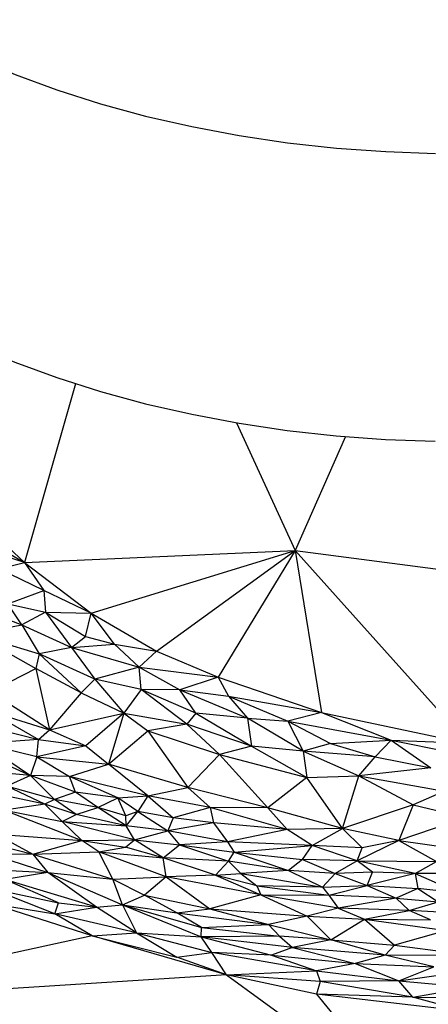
# Paper-space layout '_Isométrica' of a CAD drawing. Header units: millimetres. Extents: x -309 to 308, y -478 to -117.
# Tile 9 of 23: x -49 to -3, y -390 to -278. Entities that reach past the tile are written whole.
import ezdxf

# ---------------------------------------------------------------- set-up
doc = ezdxf.new("R2010")
doc.units = ezdxf.units.MM

psp = doc.layouts.new('_Isométrica')

# ---------------------------------------------------------------- linework, layer by layer
at = {"color": 7, "linetype": 'Continuous', "lineweight": 25}
for p, q in [((-42.66, -319.39), (-48.48, -339.68)), ((-24.37, -323.81), (-17.73, -338.32)), ((-11.99, -325.37), (-17.73, -338.32)), ((-58.21, -330.63), (-48.48, -339.68)), ((-56.67, -334.93), (-48.48, -339.68)), ((-48.48, -339.68), (-58.08, -336.59)), ((-48.48, -339.68), (-17.73, -338.32)), ((-40.88, -345.43), (-17.73, -338.32)), ((-33.46, -349.76), (-17.73, -338.32)), ((-17.73, -338.32), (-26.47, -352.71)), ((-17.73, -338.32), (-14.74, -356.73)), ((-17.73, -338.32), (1.91, -360.22)), ((-17.73, -338.32), (13.39, -342.41)), ((-51.37, -340.39), (-48.48, -339.68)), ((-48.48, -339.68), (-40.88, -345.43)), ((-48.48, -339.68), (-46.27, -342.87)), ((-46.27, -342.87), (-51.37, -340.39)), ((-50.38, -344.38), (-46.27, -342.87)), ((-46.27, -342.87), (-46.1, -345.32)), ((-40.88, -345.43), (-46.27, -342.87)), ((-56.06, -344.02), (-48.78, -346.74)), ((-48.78, -346.74), (-50.38, -344.38)), ((-50.38, -344.38), (-46.1, -345.32)), ((-46.1, -345.32), (-48.78, -346.74)), ((-46.1, -345.32), (-43.13, -349.35)), ((-46.1, -345.32), (-41.54, -348.1)), ((-46.1, -345.32), (-40.88, -345.43)), ((-41.54, -348.1), (-40.88, -345.43)), ((-38.24, -348.97), (-40.88, -345.43)), ((-40.88, -345.43), (-33.46, -349.76)), ((-54.15, -347.81), (-48.78, -346.74)), ((-54.15, -347.81), (-47.17, -351.72)), ((-54.15, -347.81), (-46.82, -350.06)), ((-48.78, -346.74), (-46.82, -350.06)), ((-48.78, -346.74), (-43.13, -349.35)), ((-43.13, -349.35), (-41.54, -348.1)), ((-41.54, -348.1), (-38.24, -348.97)), ((-46.82, -350.06), (-47.17, -351.72)), ((-43.13, -349.35), (-46.82, -350.06)), ((-46.82, -350.06), (-42.05, -354.48)), ((-40.47, -352.94), (-46.82, -350.06)), ((-43.13, -349.35), (-38.24, -348.97)), ((-43.13, -349.35), (-40.47, -352.94)), ((-43.13, -349.35), (-35.46, -351.55)), ((-38.24, -348.97), (-35.46, -351.55)), ((-38.24, -348.97), (-33.46, -349.76)), ((-35.46, -351.55), (-33.46, -349.76)), ((-33.46, -349.76), (-26.47, -352.71)), ((-52.38, -354.37), (-47.17, -351.72)), ((-47.17, -351.72), (-45.62, -358.69)), ((-42.05, -354.48), (-47.17, -351.72)), ((-35.46, -351.55), (-40.47, -352.94)), ((-35.22, -354.12), (-35.46, -351.55)), ((-35.46, -351.55), (-30.84, -354.15)), ((-35.46, -351.55), (-26.47, -352.71)), ((-40.47, -352.94), (-42.05, -354.48)), ((-40.47, -352.94), (-37.19, -356.78)), ((-35.22, -354.12), (-40.47, -352.94)), ((-26.47, -352.71), (-30.84, -354.15)), ((-26.47, -352.71), (-25.28, -354.86)), ((-26.47, -352.71), (-14.74, -356.73)), ((-45.62, -358.69), (-52.38, -354.37)), ((-42.05, -354.48), (-45.62, -358.69)), ((-42.05, -354.48), (-37.19, -356.78)), ((-35.22, -354.12), (-37.19, -356.78)), ((-30.02, -358.06), (-35.22, -354.12)), ((-29.02, -356.78), (-35.22, -354.12)), ((-30.84, -354.15), (-35.22, -354.12)), ((-29.02, -356.78), (-30.84, -354.15)), ((-30.84, -354.15), (-23.13, -357.37)), ((-30.84, -354.15), (-25.28, -354.86)), ((-25.28, -354.86), (-14.74, -356.73)), ((-25.28, -354.86), (-18.54, -357.71)), ((-25.28, -354.86), (-23.13, -357.37)), ((-52.45, -356.57), (-46.88, -359.77)), ((-52.45, -356.57), (-45.62, -358.69)), ((-45.62, -358.69), (-37.19, -356.78)), ((-37.19, -356.78), (-41.49, -360.49)), ((-37.19, -356.78), (-38.92, -362.6)), ((-37.19, -356.78), (-34.45, -358.81)), ((-37.19, -356.78), (-30.02, -358.06)), ((-29.02, -356.78), (-30.02, -358.06)), ((-29.02, -356.78), (-22.7, -360.55)), ((-23.13, -357.37), (-29.02, -356.78)), ((-14.74, -356.73), (-18.54, -357.71)), ((-14.74, -356.73), (1.91, -360.22)), ((-14.74, -356.73), (-6.8, -359.85)), ((-23.13, -357.37), (-22.7, -360.55)), ((-16.8, -361.12), (-23.13, -357.37)), ((-23.13, -357.37), (-18.54, -357.71)), ((-18.54, -357.71), (-6.8, -359.85)), ((-18.54, -357.71), (-13.69, -360.22)), ((-18.54, -357.71), (-16.8, -361.12)), ((-51.93, -358.52), (-46.88, -359.77)), ((-46.88, -359.77), (-45.62, -358.69)), ((-45.62, -358.69), (-41.49, -360.49)), ((-38.92, -362.6), (-34.45, -358.81)), ((-30.02, -358.06), (-34.45, -358.81)), ((-34.45, -358.81), (-29.9, -365.22)), ((-34.45, -358.81), (-26.3, -361.48)), ((-30.02, -358.06), (-26.3, -361.48)), ((-22.7, -360.55), (-30.02, -358.06)), ((-46.88, -359.77), (-53.13, -360.25)), ((-47.06, -361.76), (-46.88, -359.77)), ((-46.88, -359.77), (-41.49, -360.49)), ((-13.69, -360.22), (-6.8, -359.85)), ((-6.8, -359.85), (-8.63, -361.77)), ((-6.8, -359.85), (-2.32, -362.99)), ((-6.8, -359.85), (3.17, -361.86)), ((-6.8, -359.85), (1.91, -360.22)), ((-53.58, -361.22), (-47.78, -363.89)), ((-53.13, -360.25), (-47.78, -363.89)), ((-47.06, -361.76), (-53.13, -360.25)), ((-41.49, -360.49), (-47.06, -361.76)), ((-41.49, -360.49), (-38.92, -362.6)), ((-22.7, -360.55), (-26.3, -361.48)), ((-22.7, -360.55), (-16.41, -364.11)), ((-16.8, -361.12), (-22.7, -360.55)), ((-13.69, -360.22), (-16.8, -361.12)), ((-16.8, -361.12), (-10.47, -363.9)), ((-16.8, -361.12), (-16.41, -364.11)), ((-8.63, -361.77), (-16.8, -361.12)), ((-13.69, -360.22), (-8.63, -361.77)), ((-47.06, -361.76), (-47.78, -363.89)), ((-47.06, -361.76), (-43.35, -363.97)), ((-47.06, -361.76), (-38.92, -362.6)), ((-26.3, -361.48), (-29.9, -365.22)), ((-26.3, -361.48), (-20.82, -367.56)), ((-26.3, -361.48), (-16.41, -364.11)), ((-10.47, -363.9), (-8.63, -361.77)), ((-8.63, -361.77), (-2.32, -362.99)), ((-43.35, -363.97), (-38.92, -362.6)), ((-34.47, -366.2), (-38.92, -362.6)), ((-29.9, -365.22), (-38.92, -362.6)), ((-2.32, -362.99), (-10.47, -363.9)), ((-47.78, -363.89), (-51.65, -363.52)), ((-47.78, -363.89), (-50.46, -365.1)), ((-45.06, -366.58), (-47.78, -363.89)), ((-42.66, -365.76), (-47.78, -363.89)), ((-43.35, -363.97), (-47.78, -363.89)), ((-34.47, -366.2), (-43.35, -363.97)), ((-37.87, -366.4), (-43.35, -363.97)), ((-42.66, -365.76), (-43.35, -363.97)), ((-16.41, -364.11), (-20.82, -367.56)), ((-16.41, -364.11), (-10.47, -363.9)), ((-12.35, -369.88), (-16.41, -364.11)), ((-12.35, -369.88), (-10.47, -363.9)), ((-10.47, -363.9), (-4.33, -367.19)), ((-10.47, -363.9), (-0.75, -365.66)), ((-46.18, -367.14), (-50.46, -365.1)), ((-45.06, -366.58), (-50.46, -365.1)), ((-34.47, -366.2), (-29.9, -365.22)), ((-20.82, -367.56), (-29.9, -365.22)), ((-29.9, -365.22), (-27.36, -367.51)), ((-0.75, -365.66), (-4.33, -367.19)), ((-46.18, -367.14), (-51.74, -365.96)), ((-45.06, -366.58), (-46.18, -367.14)), ((-42.66, -365.76), (-45.06, -366.58)), ((-42.6, -368.3), (-45.06, -366.58)), ((-40.14, -367.49), (-45.06, -366.58)), ((-40.14, -367.49), (-42.66, -365.76)), ((-37.87, -366.4), (-42.66, -365.76)), ((-40.14, -367.49), (-37.87, -366.4)), ((-37.87, -366.4), (-34.47, -366.2)), ((-36.97, -368.45), (-37.87, -366.4)), ((-35.61, -367.95), (-37.87, -366.4)), ((-34.47, -366.2), (-35.61, -367.95)), ((-34.47, -366.2), (-31.6, -368.67)), ((-27.36, -367.51), (-34.47, -366.2)), ((-46.18, -367.14), (-50.74, -367.82)), ((-50.74, -367.82), (-41.94, -371.25)), ((-50.74, -367.82), (-44.18, -369.08)), ((-44.18, -369.08), (-46.18, -367.14)), ((-42.6, -368.3), (-46.18, -367.14)), ((-42.6, -368.3), (-40.14, -367.49)), ((-36.91, -369.58), (-40.14, -367.49)), ((-36.97, -368.45), (-40.14, -367.49)), ((-35.61, -367.95), (-36.97, -368.45)), ((-36.91, -369.58), (-35.61, -367.95)), ((-35.61, -367.95), (-32.2, -370.17)), ((-31.6, -368.67), (-35.61, -367.95)), ((-27.36, -367.51), (-31.6, -368.67)), ((-18.62, -369.99), (-27.36, -367.51)), ((-27.36, -367.51), (-26.99, -369.24)), ((-20.82, -367.56), (-27.36, -367.51)), ((-12.35, -369.88), (-20.82, -367.56)), ((-20.82, -367.56), (-18.62, -369.99)), ((-4.33, -367.19), (-12.35, -369.88)), ((-4.33, -367.19), (-5.94, -371.25)), ((-4.33, -367.19), (1.74, -368.64)), ((-44.18, -369.08), (-42.6, -368.3)), ((-35.98, -371.19), (-44.18, -369.08)), ((-41.94, -371.25), (-44.18, -369.08)), ((-44.18, -369.08), (-36.91, -369.58)), ((-36.91, -369.58), (-42.6, -368.3)), ((-36.91, -369.58), (-36.97, -368.45)), ((-31.6, -368.67), (-32.2, -370.17)), ((-26.99, -369.24), (-31.6, -368.67)), ((1.74, -368.64), (-5.94, -371.25)), ((-58.03, -370.14), (-47.53, -372.79)), ((-35.98, -371.19), (-36.91, -369.58)), ((-32.2, -370.17), (-36.91, -369.58)), ((-35.98, -371.19), (-32.2, -370.17)), ((-26.99, -369.24), (-32.2, -370.17)), ((-32.2, -370.17), (-30.85, -371.73)), ((-25.39, -371.4), (-32.2, -370.17)), ((-26.99, -369.24), (-25.39, -371.4)), ((-18.62, -369.99), (-26.99, -369.24)), ((-18.62, -369.99), (-25.39, -371.4)), ((-12.35, -369.88), (-18.62, -369.99)), ((-15.78, -371.82), (-18.62, -369.99)), ((-15.78, -371.82), (-12.35, -369.88)), ((-10.11, -372.09), (-12.35, -369.88)), ((-5.94, -371.25), (-12.35, -369.88)), ((-51.74, -370.53), (-47.53, -372.79)), ((-51.74, -370.53), (-41.94, -371.25)), ((-47.53, -372.79), (-41.94, -371.25)), ((-41.94, -371.25), (-35.98, -371.19)), ((-40.04, -372.56), (-41.94, -371.25)), ((-41.94, -371.25), (-36.99, -372.03)), ((-36.99, -372.03), (-35.98, -371.19)), ((-32.73, -373.22), (-35.98, -371.19)), ((-35.98, -371.19), (-30.85, -371.73)), ((-5.94, -371.25), (-10.67, -373.57)), ((-5.94, -371.25), (-10.11, -372.09)), ((-5.94, -371.25), (-1.66, -373.65)), ((-5.94, -371.25), (0.15, -372.11)), ((-40.04, -372.56), (-36.99, -372.03)), ((-32.73, -373.22), (-36.99, -372.03)), ((-32.73, -373.22), (-30.85, -371.73)), ((-25.39, -371.4), (-30.85, -371.73)), ((-30.85, -371.73), (-25.29, -373.59)), ((-30.85, -371.73), (-24.64, -372.58)), ((-25.39, -371.4), (-24.64, -372.58)), ((-15.78, -371.82), (-25.39, -371.4)), ((-24.64, -372.58), (-15.78, -371.82)), ((-16.9, -373.43), (-15.78, -371.82)), ((-10.67, -373.57), (-15.78, -371.82)), ((-10.11, -372.09), (-15.78, -371.82)), ((-10.67, -373.57), (-10.11, -372.09)), ((-52.44, -372.76), (-45.82, -374.89)), ((-52.44, -372.76), (-47.53, -372.79)), ((-47.53, -372.79), (-40.04, -372.56)), ((-47.53, -372.79), (-38.44, -375.65)), ((-47.53, -372.79), (-45.82, -374.89)), ((-38.44, -375.65), (-40.04, -372.56)), ((-32.37, -375.38), (-40.04, -372.56)), ((-40.04, -372.56), (-32.73, -373.22)), ((-26.76, -375.19), (-32.73, -373.22)), ((-32.37, -375.38), (-32.73, -373.22)), ((-25.29, -373.59), (-32.73, -373.22)), ((-25.29, -373.59), (-24.64, -372.58)), ((-24.64, -372.58), (-18.48, -374.68)), ((-24.64, -372.58), (-16.9, -373.43)), ((-16.9, -373.43), (-18.48, -374.68)), ((-16.9, -373.43), (-13.19, -375.02)), ((-10.67, -373.57), (-16.9, -373.43)), ((-26.76, -375.19), (-25.29, -373.59)), ((-25.29, -373.59), (-23.89, -375.02)), ((-18.48, -374.68), (-25.29, -373.59)), ((-10.67, -373.57), (-13.19, -375.02)), ((-10.67, -373.57), (-1.66, -373.65)), ((-4.09, -375), (-10.67, -373.57)), ((-8.93, -374.85), (-10.67, -373.57)), ((-4.09, -375), (-1.66, -373.65)), ((-45.82, -374.89), (-50.71, -375.7)), ((-44.59, -378.35), (-50.71, -375.7)), ((-40.31, -378.81), (-50.71, -375.7)), ((-50.12, -374.68), (-45.82, -374.89)), ((-40.31, -378.81), (-45.82, -374.89)), ((-45.82, -374.89), (-37.33, -378.58)), ((-45.82, -374.89), (-38.44, -375.65)), ((-38.44, -375.65), (-32.37, -375.38)), ((-37.33, -378.58), (-38.44, -375.65)), ((-38.44, -375.65), (-34.85, -377.47)), ((-32.37, -375.38), (-34.85, -377.47)), ((-26.76, -375.19), (-32.37, -375.38)), ((-32.37, -375.38), (-27.43, -379)), ((-21.62, -377.43), (-32.37, -375.38)), ((-26.76, -375.19), (-23.89, -375.02)), ((-26.76, -375.19), (-21.62, -377.43)), ((-22.09, -376.41), (-26.76, -375.19)), ((-18.48, -374.68), (-23.89, -375.02)), ((-23.89, -375.02), (-14.6, -376.56)), ((-23.89, -375.02), (-22.09, -376.41)), ((-18.48, -374.68), (-14.6, -376.56)), ((-13.19, -375.02), (-18.48, -374.68)), ((-13.19, -375.02), (-14.6, -376.56)), ((-8.93, -374.85), (-13.19, -375.02)), ((-13.19, -375.02), (-9.55, -376.37)), ((-9.55, -376.37), (-8.93, -374.85)), ((-4.09, -375), (-9.55, -376.37)), ((-4.09, -375), (-8.93, -374.85)), ((-4.09, -375), (-3.79, -376.7)), ((-4.09, -375), (0.96, -377.22)), ((5.9, -375.02), (-4.09, -375)), ((-45.03, -379.59), (-52.43, -376.68)), ((-52.43, -376.68), (-44.59, -378.35)), ((-22.09, -376.41), (-21.62, -377.43)), ((-22.09, -376.41), (-13.88, -377.48)), ((-14.6, -376.56), (-22.09, -376.41)), ((-14.6, -376.56), (-9.55, -376.37)), ((-14.6, -376.56), (-13.88, -377.48)), ((-13.88, -377.48), (-9.55, -376.37)), ((-9.55, -376.37), (-6.24, -377.82)), ((-9.55, -376.37), (-3.79, -376.7)), ((-3.79, -376.7), (-6.24, -377.82)), ((-3.79, -376.7), (-1.47, -378.24)), ((0.96, -377.22), (-3.79, -376.7)), ((-37.33, -378.58), (-34.85, -377.47)), ((-31.16, -379.46), (-34.85, -377.47)), ((-34.85, -377.47), (-27.43, -379)), ((-21.62, -377.43), (-27.43, -379)), ((-21.62, -377.43), (-16.37, -379.85)), ((-12.83, -378.95), (-21.62, -377.43)), ((-21.62, -377.43), (-13.88, -377.48)), ((-13.88, -377.48), (-12.83, -378.95)), ((-6.24, -377.82), (-13.88, -377.48)), ((-6.24, -377.82), (-12.83, -378.95)), ((-6.24, -377.82), (-4.76, -379.19)), ((-6.24, -377.82), (-1.47, -378.24)), ((-40.78, -382.09), (-52.38, -378.39)), ((-52.38, -378.39), (-45.03, -379.59)), ((-45.03, -379.59), (-44.59, -378.35)), ((-45.03, -379.59), (-40.31, -378.81)), ((-44.59, -378.35), (-40.31, -378.81)), ((-40.31, -378.81), (-37.33, -378.58)), ((-35.76, -381.73), (-40.31, -378.81)), ((-37.33, -378.58), (-35.76, -381.73)), ((-37.33, -378.58), (-28.39, -382.2)), ((-37.33, -378.58), (-28.37, -381.12)), ((-37.33, -378.58), (-31.16, -379.46)), ((-31.16, -379.46), (-27.43, -379)), ((-27.43, -379), (-20.75, -380.81)), ((-27.43, -379), (-16.37, -379.85)), ((-12.83, -378.95), (-16.37, -379.85)), ((-12.83, -378.95), (-9.84, -380.2)), ((-4.76, -379.19), (-12.83, -378.95)), ((-4.76, -379.19), (-1.47, -378.24)), ((-40.78, -382.09), (-45.03, -379.59)), ((-35.76, -381.73), (-45.03, -379.59)), ((-28.37, -381.12), (-31.16, -379.46)), ((-31.16, -379.46), (-20.75, -380.81)), ((-16.37, -379.85), (-20.75, -380.81)), ((-16.37, -379.85), (-13.68, -382.55)), ((-16.37, -379.85), (-9.84, -380.2)), ((-13.68, -382.55), (-9.84, -380.2)), ((-9.84, -380.2), (-4.76, -379.19)), ((-9.84, -380.2), (-6.43, -383.14)), ((-9.84, -380.2), (-0.54, -381.48)), ((-9.84, -380.2), (-2.36, -380.26)), ((-2.36, -380.26), (-4.76, -379.19)), ((-0.6, -379.43), (-4.76, -379.19)), ((-28.39, -382.2), (-28.37, -381.12)), ((-28.37, -381.12), (-20.75, -380.81)), ((-28.37, -381.12), (-19.5, -382.11)), ((-19.5, -382.11), (-20.75, -380.81)), ((-20.75, -380.81), (-13.68, -382.55)), ((-40.78, -382.09), (-76.02, -389.75)), ((-40.78, -382.09), (-35.76, -381.73)), ((-25.51, -386.5), (-40.78, -382.09)), ((-40.78, -382.09), (-31.17, -384.51)), ((-35.76, -381.73), (-31.17, -384.51)), ((-35.76, -381.73), (-27.18, -383.98)), ((-35.76, -381.73), (-28.39, -382.2)), ((-19.5, -382.11), (-28.39, -382.2)), ((-27.18, -383.98), (-28.39, -382.2)), ((-28.39, -382.2), (-20.41, -384.3)), ((-18.03, -383.42), (-28.39, -382.2)), ((-19.5, -382.11), (-18.03, -383.42)), ((-13.68, -382.55), (-19.5, -382.11)), ((-0.54, -381.48), (-6.43, -383.14)), ((-18.03, -383.42), (-20.41, -384.3)), ((-13.68, -382.55), (-18.03, -383.42)), ((-18.03, -383.42), (-10.9, -385.23)), ((-7.5, -384.27), (-18.03, -383.42)), ((-7.5, -384.27), (-13.68, -382.55)), ((-13.68, -382.55), (-6.43, -383.14)), ((-6.43, -383.14), (-7.5, -384.27)), ((-6.43, -383.14), (2.34, -384.31)), ((-31.17, -384.51), (-27.18, -383.98)), ((-25.51, -386.5), (-31.17, -384.51)), ((-25.51, -386.5), (-27.18, -383.98)), ((-15.28, -386.06), (-27.18, -383.98)), ((-20.41, -384.3), (-27.18, -383.98)), ((-20.41, -384.3), (-15.28, -386.06)), ((-20.41, -384.3), (-10.9, -385.23)), ((-7.5, -384.27), (-10.9, -385.23)), ((-1.98, -385.62), (-7.5, -384.27)), ((2.34, -384.31), (-7.5, -384.27)), ((-10.9, -385.23), (-15.28, -386.06)), ((-10.9, -385.23), (-5.95, -387.21)), ((-10.9, -385.23), (-1.98, -385.62)), ((-5.95, -387.21), (-1.98, -385.62)), ((-25.51, -386.5), (-76.02, -389.75)), ((-25.51, -386.5), (-15.28, -386.06)), ((-25.51, -386.5), (-4.61, -401.76)), ((-15.28, -388.72), (-25.51, -386.5)), ((-14.89, -387.28), (-25.51, -386.5)), ((-15.28, -386.06), (-14.89, -387.28)), ((-15.28, -386.06), (-5.95, -387.21)), ((-5.95, -387.21), (-1.71, -386.59)), ((-14.89, -387.28), (-15.28, -388.72)), ((-5.95, -387.21), (-14.89, -387.28)), ((-4.35, -389.05), (-14.89, -387.28)), ((-4.35, -389.05), (-5.95, -387.21)), ((-5.95, -387.21), (2.21, -387.92)), ((-4.35, -389.05), (2.21, -387.92)), ((-15.28, -388.72), (-4.61, -401.76)), ((1.7, -390.7), (-15.28, -388.72)), ((-4.35, -389.05), (-15.28, -388.72)), ((1.7, -390.7), (-4.35, -389.05)), ((-4.35, -389.05), (9.46, -389.13))]:
    psp.add_line(p, q, dxfattribs=at)
at = {"color": 7, "linetype": 'Continuous', "lineweight": 25, "flags": 128}
for points in [[(-62.6, -278.02), (-58.48, -280.25), (-54.13, -282.33), (-49.55, -284.25), (-44.78, -286), (-39.82, -287.57), (-34.71, -288.96), (-29.45, -290.16), (-24.07, -291.17), (-18.6, -291.99), (-13.04, -292.6), (-7.43, -293.01), (-1.79, -293.22)], [(-62.62, -310.7), (-58.5, -312.93), (-54.14, -315.01), (-49.57, -316.93), (-44.8, -318.68), (-39.84, -320.25), (-34.73, -321.64), (-29.47, -322.84), (-24.09, -323.85), (-18.62, -324.67), (-13.06, -325.28), (-7.45, -325.69), (-1.81, -325.9)]]:
    psp.add_lwpolyline(points, dxfattribs=at)

doc.saveas('drawing.dxf')
